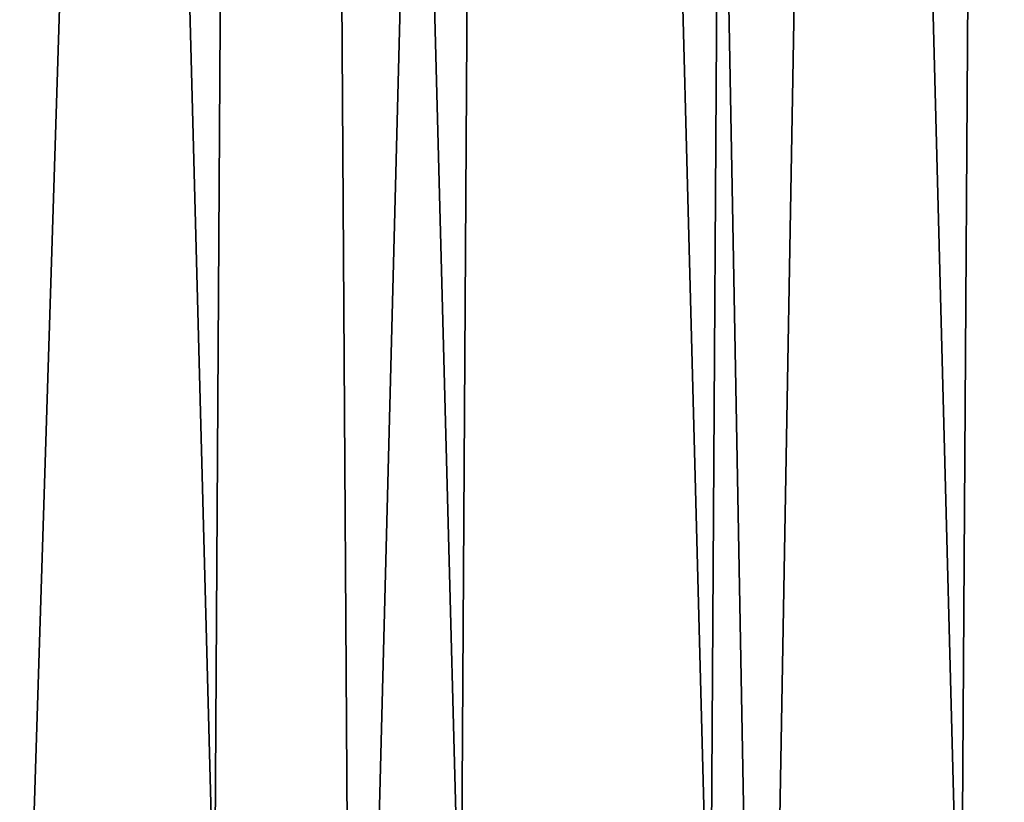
# Model space of a CAD drawing. Header units: metres. Extents: x -23 to 23, y -159 to 23.
# Tile 47 of 89: x -6.32 to -1.32, y -18.32 to -14.35. Entities that reach past the tile are written whole.
import ezdxf

# ---------------------------------------------------------------- set-up
doc = ezdxf.new("R2010")
doc.units = ezdxf.units.M
doc.layers.add('solid_509541_140_SW0001', color=7, linetype='CONTINUOUS')

msp = doc.modelspace()

# ---------------------------------------------------------------- linework, layer by layer
at = {"layer": 'solid_509541_140_SW0001'}
for points in [[(-1.723706, 23.492811), (-2.550449, -23.484219), (-3.412922, 23.471962)], [(-1.723706, 23.492811), (-0.134043, -23.499722), (-2.550449, -23.484219)], [(0.124983, 23.499725), (-0.134043, -23.499722), (-1.723706, 23.492811)], [(-4.925047, 23.441509), (-4.624835, -23.448418), (-6.404263, -23.400892)], [(-4.925047, 23.441509), (-6.404263, -23.400892), (-6.273444, 23.404921)], [(-3.412922, 23.471962), (-4.624835, -23.448418), (-4.925047, 23.441509)], [(-3.412922, 23.471962), (-2.550449, -23.484219), (-4.624835, -23.448418)], [(-6.273444, 23.404921), (-6.404263, -23.400892), (-7.840598, 23.351067)], [(-1.287374, 19.71777, 202.649994), (-2.569164, 19.59201, 202.649994), (-1.543689, -19.699366, 202.649994)], [(-1.287374, 19.71777, 202.649994), (-1.543689, -19.699366, 202.649994), (-1.146744, -19.436829, 202.649994)], [(-2.569164, 19.59201, 202.649994), (-3.839961, 19.383036, 202.649994), (-2.815436, -19.558184, 202.649994)], [(-2.569164, 19.59201, 202.649994), (-2.815436, -19.558184, 202.649994), (-1.543689, -19.699366, 202.649994)], [(-3.839961, 19.383036, 202.649994), (-5.094426, 19.09173, 202.649994), (-4.079749, -19.33399, 202.649994)], [(-3.839961, 19.383036, 202.649994), (-4.079749, -19.33399, 202.649994), (-2.815436, -19.558184, 202.649994)], [(-5.094426, 19.09173, 202.649994), (-6.327289, 18.719322, 202.649994), (-5.329876, -19.027323, 202.649994)], [(-5.094426, 19.09173, 202.649994), (-5.329876, -19.027323, 202.649994), (-4.079749, -19.33399, 202.649994)], [(-6.327289, 18.719322, 202.649994), (-6.558657, -18.639498, 202.649994), (-5.329876, -19.027323, 202.649994)], [(18.92091, -6.147776, 147.5), (-20.215473, -149, 147.5), (20.215471, -149, 147.5)], [(18.92091, -6.147776, 147.5), (18.001144, -8.470781, 147.5), (-20.215473, -149, 147.5)], [(18.001144, -8.470781, 147.5), (16.797661, -10.659938, 147.5), (-20.215473, -149, 147.5)], [(16.797661, -10.659938, 147.5), (15.328966, -12.681423, 147.5), (-20.215473, -149, 147.5)], [(15.328966, -12.681423, 147.5), (13.618851, -14.502491, 147.5), (-20.215473, -149, 147.5)], [(13.618851, -14.502491, 147.5), (11.693766, -16.095087, 147.5), (-20.215473, -149, 147.5)], [(11.693766, -16.095087, 147.5), (9.584231, -17.433813, 147.5), (-20.215473, -149, 147.5)], [(9.584231, -17.433813, 147.5), (7.32384, -18.497488, 147.5), (-20.215473, -149, 147.5)]]:
    msp.add_3dface(points, dxfattribs=at)

doc.saveas('drawing.dxf')
